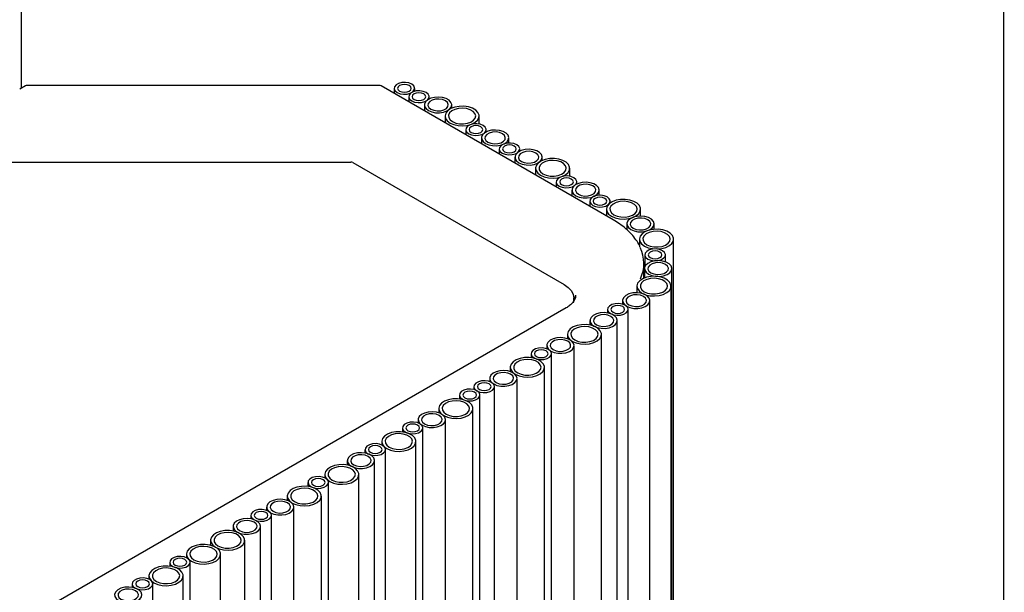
# Model space of a CAD drawing. Header units: millimetres. Extents: x -5210 to 2047, y -29 to 2841.
# Tile 12 of 28: x -1398 to -1110, y 1312 to 1480. Entities that reach past the tile are written whole.
import ezdxf

# ---------------------------------------------------------------- set-up
doc = ezdxf.new("R2010")
doc.units = ezdxf.units.MM
doc.header["$LTSCALE"] = 10
doc.layers.add('SCHIZZI', color=9, linetype='Continuous')

msp = doc.modelspace()

# ---------------------------------------------------------------- linework, layer by layer
for p, q in [((-1397.33, 1460.02), (-1397.33, 1526.43)), ((-1396.19, 1460.68), (-1397.87, 1459.71)), ((-1292.57, 1460.81), (-1395.69, 1460.81)), ((-1224.13, 1421.46), (-1292.07, 1460.68)), ((-1288.24, 1459.99), (-1288.24, 1458.47)), ((-1282.24, 1459.12), (-1282.24, 1459.99)), ((-1284, 1457.54), (-1284, 1456.02)), ((-1278, 1456.87), (-1278, 1457.54)), ((-1279.4, 1455.12), (-1279.4, 1453.36)), ((-1271.4, 1454.18), (-1271.4, 1455.12)), ((-1273.36, 1451.88), (-1273.36, 1449.88)), ((-1263.36, 1449.55), (-1263.36, 1451.88)), ((-1267.3, 1447.9), (-1267.3, 1446.38)), ((-1261.3, 1447.23), (-1261.3, 1447.9)), ((-1262.7, 1445.48), (-1262.7, 1443.72)), ((-1254.7, 1443.97), (-1254.7, 1445.48)), ((-1257.5, 1442.25), (-1257.5, 1440.72)), ((-1251.5, 1441.58), (-1251.5, 1442.25)), ((-1416.5, 1438.41), (-1300.94, 1438.41)), ((-1300.37, 1438.27), (-1238.49, 1402.55)), ((-1252.9, 1439.83), (-1252.9, 1438.06)), ((-1244.9, 1438.88), (-1244.9, 1439.83)), ((-1246.87, 1436.58), (-1246.87, 1434.58)), ((-1236.87, 1434.25), (-1236.87, 1436.58)), ((-1240.8, 1432.6), (-1240.8, 1431.08)), ((-1234.8, 1431.94), (-1234.8, 1432.6)), ((-1236.2, 1430.18), (-1236.2, 1428.42)), ((-1228.2, 1428.68), (-1228.2, 1430.18)), ((-1231, 1426.95), (-1231, 1425.43)), ((-1225, 1426.41), (-1225, 1426.95)), ((-1226.11, 1424.6), (-1226.11, 1422.6)), ((-1216.11, 1422.58), (-1216.11, 1424.6)), ((-1220.15, 1420.27), (-1220.15, 1418.6)), ((-1212.15, 1418.7), (-1212.15, 1420.27)), ((-1216.44, 1415.84), (-1216.44, 1413.96)), ((-1206.44, 729.95), (-1206.44, 1415.84)), ((-1214.86, 1411.23), (-1214.86, 1407.78)), ((-1208.86, 1409.18), (-1208.86, 1411.23)), ((-1215.13, 1404.41), (-1215.13, 1408.75)), ((-1214.98, 1407.22), (-1214.98, 1404.47)), ((-1206.98, 721.32), (-1206.98, 1407.22)), ((-1217.2, 1402.07), (-1217.2, 1400.13)), ((-1207.2, 716.18), (-1207.2, 1402.07)), ((-1235.62, 1397.73), (-1235.62, 1398.55)), ((-1235.14, 1399.46), (-1235.13, 1399.35)), ((-1237.86, 1395.72), (-1584.34, 1195.7)), ((-1225.78, 1395.24), (-1225.78, 1394.2)), ((-1221.39, 1397.83), (-1221.39, 1396.78)), ((-1219.78, 709.35), (-1219.78, 1395.24)), ((-1213.39, 711.93), (-1213.39, 1397.83)), ((-1230.93, 1391.99), (-1230.93, 1390.66)), ((-1222.93, 706.1), (-1222.93, 1391.99)), ((-1237.55, 1387.93), (-1237.55, 1386.68)), ((-1227.55, 702.04), (-1227.55, 1387.93)), ((-1243.58, 1384.69), (-1243.58, 1383.73)), ((-1235.58, 698.8), (-1235.58, 1384.69)), ((-1248.19, 1382.27), (-1248.19, 1381.11)), ((-1242.19, 696.38), (-1242.19, 1382.27)), ((-1254.25, 1378.29), (-1254.25, 1377.04)), ((-1244.25, 692.4), (-1244.25, 1378.29)), ((-1260.28, 1375.05), (-1260.28, 1374.09)), ((-1252.28, 689.15), (-1252.28, 1375.05)), ((-1264.89, 1372.63), (-1264.89, 1371.76)), ((-1258.89, 686.74), (-1258.89, 1372.63)), ((-1269.13, 1370.18), (-1269.13, 1369.02)), ((-1263.13, 684.29), (-1263.13, 1370.18)), ((-1275.19, 1366.2), (-1275.19, 1364.95)), ((-1265.19, 680.31), (-1265.19, 1366.2)), ((-1285.83, 1360.54), (-1285.83, 1359.38)), ((-1281.23, 1362.96), (-1281.23, 1362)), ((-1279.83, 674.64), (-1279.83, 1360.54)), ((-1273.23, 677.06), (-1273.23, 1362.96)), ((-1291.89, 1356.56), (-1291.89, 1355.56)), ((-1281.89, 670.67), (-1281.89, 1356.56)), ((-1296.79, 1354.22), (-1296.79, 1353.18)), ((-1290.79, 668.32), (-1290.79, 1354.22)), ((-1301.98, 1350.98), (-1301.98, 1349.65)), ((-1293.98, 665.08), (-1293.98, 1350.98)), ((-1308.59, 1346.92), (-1308.59, 1345.92)), ((-1298.59, 661.03), (-1298.59, 1346.92)), ((-1313.49, 1344.57), (-1313.49, 1343.42)), ((-1307.49, 658.68), (-1307.49, 1344.57)), ((-1319.55, 1340.6), (-1319.55, 1339.34)), ((-1309.55, 654.7), (-1309.55, 1340.6)), ((-1330.19, 1334.93), (-1330.19, 1333.9)), ((-1325.58, 1337.35), (-1325.58, 1336.4)), ((-1324.19, 649.04), (-1324.19, 1334.93)), ((-1317.58, 651.46), (-1317.58, 1337.35)), ((-1335.38, 1331.7), (-1335.38, 1330.37)), ((-1327.38, 645.8), (-1327.38, 1331.7)), ((-1342, 1327.64), (-1342, 1326.18)), ((-1332, 641.74), (-1332, 1327.64)), ((-1349.07, 1323.56), (-1349.07, 1322.55)), ((-1339.07, 637.66), (-1339.07, 1323.56)), ((-1353.96, 1321.21), (-1353.96, 1320.05)), ((-1347.96, 635.32), (-1347.96, 1321.21)), ((-1360.02, 1317.23), (-1360.02, 1316.23)), ((-1350.02, 631.34), (-1350.02, 1317.23)), ((-1364.91, 1314.89), (-1364.91, 1313.85)), ((-1358.91, 628.99), (-1358.91, 1314.89))]:
    msp.add_line(p, q)
at = {"flags": 128}
for points in [[(-1287.37, 1458.77), (-1286.51, 1458.42), (-1285.51, 1458.27), (-1284.47, 1458.32), (-1283.52, 1458.57), (-1282.79, 1459), (-1282.35, 1459.54), (-1282.26, 1460.14), (-1282.53, 1460.72), (-1283.12, 1461.22), (-1283.98, 1461.56), (-1284.98, 1461.72), (-1286.02, 1461.66), (-1286.97, 1461.41), (-1287.7, 1460.99), (-1288.14, 1460.44), (-1288.23, 1459.84), (-1287.96, 1459.26), (-1287.37, 1458.77)], [(-1286.66, 1459.18), (-1286.01, 1458.93), (-1285.24, 1458.84), (-1284.48, 1458.93), (-1283.83, 1459.18), (-1283.4, 1459.55), (-1283.24, 1459.99), (-1283.4, 1460.43), (-1283.83, 1460.81), (-1284.48, 1461.06), (-1285.24, 1461.15), (-1286.01, 1461.06), (-1286.66, 1460.81), (-1287.09, 1460.43), (-1287.24, 1459.99), (-1287.09, 1459.55), (-1286.66, 1459.18)], [(-1283.12, 1456.32), (-1282.27, 1455.97), (-1281.26, 1455.82), (-1280.23, 1455.87), (-1279.28, 1456.12), (-1278.54, 1456.55), (-1278.1, 1457.09), (-1278.01, 1457.69), (-1278.28, 1458.27), (-1278.88, 1458.77), (-1279.73, 1459.11), (-1280.74, 1459.27), (-1281.78, 1459.22), (-1282.72, 1458.96), (-1283.46, 1458.54), (-1283.9, 1457.99), (-1283.99, 1457.39), (-1283.72, 1456.81), (-1283.12, 1456.32)], [(-1282.42, 1456.73), (-1281.77, 1456.48), (-1281, 1456.39), (-1280.24, 1456.48), (-1279.59, 1456.73), (-1279.15, 1457.1), (-1279, 1457.54), (-1279.15, 1457.98), (-1279.59, 1458.36), (-1280.24, 1458.61), (-1281, 1458.7), (-1281.77, 1458.61), (-1282.42, 1458.36), (-1282.85, 1457.98), (-1283, 1457.54), (-1282.85, 1457.1), (-1282.42, 1456.73)], [(-1278.22, 1453.49), (-1277.27, 1453.08), (-1276.14, 1452.85), (-1274.95, 1452.83), (-1273.8, 1453.01), (-1272.79, 1453.37), (-1272.01, 1453.89), (-1271.53, 1454.52), (-1271.4, 1455.21), (-1271.62, 1455.89), (-1272.18, 1456.49), (-1273.02, 1456.98), (-1274.08, 1457.3), (-1275.25, 1457.43), (-1276.43, 1457.35), (-1277.52, 1457.08), (-1278.43, 1456.63), (-1279.06, 1456.05), (-1279.37, 1455.38), (-1279.33, 1454.69), (-1278.93, 1454.04), (-1278.22, 1453.49)], [(-1277.52, 1453.9), (-1276.66, 1453.55), (-1275.66, 1453.4), (-1274.62, 1453.45), (-1273.68, 1453.7), (-1272.94, 1454.13), (-1272.5, 1454.67), (-1272.41, 1455.27), (-1272.68, 1455.85), (-1273.27, 1456.35), (-1274.13, 1456.69), (-1275.13, 1456.85), (-1276.17, 1456.8), (-1277.12, 1456.54), (-1277.85, 1456.12), (-1278.29, 1455.57), (-1278.38, 1454.97), (-1278.12, 1454.39), (-1277.52, 1453.9)], [(-1271.9, 1449.84), (-1270.82, 1449.36), (-1269.55, 1449.08), (-1268.19, 1448.99), (-1266.85, 1449.13), (-1265.62, 1449.47), (-1264.6, 1449.98), (-1263.85, 1450.64), (-1263.44, 1451.39), (-1263.39, 1452.17), (-1263.71, 1452.94), (-1264.38, 1453.62), (-1265.34, 1454.18), (-1266.53, 1454.56), (-1267.85, 1454.75), (-1269.21, 1454.72), (-1270.51, 1454.49), (-1271.65, 1454.06), (-1272.55, 1453.46), (-1273.13, 1452.75), (-1273.36, 1451.98), (-1273.22, 1451.2), (-1272.72, 1450.47), (-1271.9, 1449.84)], [(-1271.19, 1450.25), (-1270.23, 1449.84), (-1269.11, 1449.61), (-1267.92, 1449.59), (-1266.76, 1449.76), (-1265.76, 1450.13), (-1264.98, 1450.65), (-1264.5, 1451.28), (-1264.37, 1451.97), (-1264.59, 1452.64), (-1265.15, 1453.25), (-1265.99, 1453.74), (-1267.04, 1454.06), (-1268.21, 1454.19), (-1269.4, 1454.11), (-1270.49, 1453.83), (-1271.4, 1453.39), (-1272.03, 1452.8), (-1272.34, 1452.14), (-1272.29, 1451.45), (-1271.9, 1450.8), (-1271.19, 1450.25)], [(-1266.42, 1446.68), (-1265.57, 1446.33), (-1264.56, 1446.18), (-1263.53, 1446.23), (-1262.58, 1446.48), (-1261.84, 1446.91), (-1261.4, 1447.45), (-1261.31, 1448.05), (-1261.58, 1448.63), (-1262.18, 1449.13), (-1263.03, 1449.47), (-1264.04, 1449.63), (-1265.08, 1449.57), (-1266.02, 1449.32), (-1266.76, 1448.89), (-1267.2, 1448.35), (-1267.29, 1447.75), (-1267.02, 1447.17), (-1266.42, 1446.68)], [(-1265.72, 1447.08), (-1265.07, 1446.83), (-1264.3, 1446.75), (-1263.54, 1446.83), (-1262.89, 1447.08), (-1262.45, 1447.46), (-1262.3, 1447.9), (-1262.45, 1448.34), (-1262.89, 1448.72), (-1263.54, 1448.97), (-1264.3, 1449.06), (-1265.07, 1448.97), (-1265.72, 1448.72), (-1266.15, 1448.34), (-1266.3, 1447.9), (-1266.15, 1447.46), (-1265.72, 1447.08)], [(-1261.52, 1443.85), (-1260.56, 1443.44), (-1259.44, 1443.21), (-1258.25, 1443.19), (-1257.1, 1443.36), (-1256.09, 1443.73), (-1255.31, 1444.25), (-1254.83, 1444.88), (-1254.7, 1445.57), (-1254.92, 1446.24), (-1255.48, 1446.85), (-1256.32, 1447.34), (-1257.37, 1447.66), (-1258.55, 1447.79), (-1259.73, 1447.71), (-1260.82, 1447.44), (-1261.73, 1446.99), (-1262.36, 1446.4), (-1262.67, 1445.74), (-1262.63, 1445.05), (-1262.23, 1444.4), (-1261.52, 1443.85)], [(-1260.82, 1444.26), (-1259.96, 1443.91), (-1258.96, 1443.76), (-1257.92, 1443.81), (-1256.97, 1444.06), (-1256.24, 1444.49), (-1255.8, 1445.03), (-1255.71, 1445.63), (-1255.98, 1446.21), (-1256.57, 1446.71), (-1257.43, 1447.05), (-1258.43, 1447.21), (-1259.47, 1447.15), (-1260.42, 1446.9), (-1261.15, 1446.47), (-1261.59, 1445.93), (-1261.68, 1445.33), (-1261.41, 1444.75), (-1260.82, 1444.26)], [(-1256.62, 1441.02), (-1255.77, 1440.68), (-1254.76, 1440.52), (-1253.73, 1440.57), (-1252.78, 1440.83), (-1252.05, 1441.25), (-1251.61, 1441.8), (-1251.51, 1442.4), (-1251.78, 1442.98), (-1252.38, 1443.47), (-1253.24, 1443.81), (-1254.24, 1443.97), (-1255.28, 1443.92), (-1256.22, 1443.66), (-1256.96, 1443.24), (-1257.4, 1442.69), (-1257.49, 1442.09), (-1257.22, 1441.51), (-1256.62, 1441.02)], [(-1255.92, 1441.43), (-1255.27, 1441.18), (-1254.5, 1441.09), (-1253.74, 1441.18), (-1253.09, 1441.43), (-1252.66, 1441.8), (-1252.5, 1442.25), (-1252.66, 1442.69), (-1253.09, 1443.06), (-1253.74, 1443.31), (-1254.5, 1443.4), (-1255.27, 1443.31), (-1255.92, 1443.06), (-1256.35, 1442.69), (-1256.5, 1442.25), (-1256.35, 1441.8), (-1255.92, 1441.43)], [(-1251.73, 1438.19), (-1250.77, 1437.78), (-1249.64, 1437.56), (-1248.45, 1437.53), (-1247.3, 1437.71), (-1246.29, 1438.07), (-1245.51, 1438.6), (-1245.03, 1439.23), (-1244.9, 1439.91), (-1245.12, 1440.59), (-1245.68, 1441.2), (-1246.52, 1441.68), (-1247.58, 1442), (-1248.75, 1442.13), (-1249.93, 1442.06), (-1251.03, 1441.78), (-1251.93, 1441.33), (-1252.56, 1440.75), (-1252.87, 1440.08), (-1252.83, 1439.4), (-1252.43, 1438.75), (-1251.73, 1438.19)], [(-1251.02, 1438.6), (-1250.17, 1438.26), (-1249.16, 1438.1), (-1248.12, 1438.15), (-1247.18, 1438.41), (-1246.44, 1438.83), (-1246, 1439.38), (-1245.91, 1439.98), (-1246.18, 1440.56), (-1246.78, 1441.05), (-1247.63, 1441.39), (-1248.64, 1441.55), (-1249.67, 1441.5), (-1250.62, 1441.24), (-1251.35, 1440.82), (-1251.8, 1440.27), (-1251.89, 1439.67), (-1251.62, 1439.09), (-1251.02, 1438.6)], [(-1245.4, 1434.54), (-1244.32, 1434.07), (-1243.05, 1433.78), (-1241.7, 1433.7), (-1240.35, 1433.83), (-1239.12, 1434.17), (-1238.1, 1434.69), (-1237.35, 1435.34), (-1236.94, 1436.09), (-1236.89, 1436.88), (-1237.21, 1437.64), (-1237.88, 1438.33), (-1238.84, 1438.88), (-1240.03, 1439.27), (-1241.35, 1439.45), (-1242.72, 1439.43), (-1244.01, 1439.19), (-1245.15, 1438.76), (-1246.05, 1438.17), (-1246.63, 1437.46), (-1246.86, 1436.68), (-1246.72, 1435.9), (-1246.22, 1435.17), (-1245.4, 1434.54)], [(-1244.69, 1434.95), (-1243.73, 1434.54), (-1242.61, 1434.31), (-1241.42, 1434.29), (-1240.27, 1434.47), (-1239.26, 1434.83), (-1238.48, 1435.35), (-1238, 1435.98), (-1237.87, 1436.67), (-1238.09, 1437.34), (-1238.65, 1437.95), (-1239.49, 1438.44), (-1240.54, 1438.76), (-1241.72, 1438.89), (-1242.9, 1438.81), (-1243.99, 1438.54), (-1244.9, 1438.09), (-1245.53, 1437.51), (-1245.84, 1436.84), (-1245.8, 1436.15), (-1245.4, 1435.5), (-1244.69, 1434.95)], [(-1239.92, 1431.38), (-1239.07, 1431.03), (-1238.06, 1430.88), (-1237.03, 1430.93), (-1236.08, 1431.19), (-1235.35, 1431.61), (-1234.9, 1432.16), (-1234.81, 1432.75), (-1235.08, 1433.34), (-1235.68, 1433.83), (-1236.53, 1434.17), (-1237.54, 1434.33), (-1238.58, 1434.28), (-1239.52, 1434.02), (-1240.26, 1433.6), (-1240.7, 1433.05), (-1240.79, 1432.45), (-1240.52, 1431.87), (-1239.92, 1431.38)], [(-1239.22, 1431.79), (-1238.57, 1431.54), (-1237.8, 1431.45), (-1237.04, 1431.54), (-1236.39, 1431.79), (-1235.95, 1432.16), (-1235.8, 1432.6), (-1235.95, 1433.05), (-1236.39, 1433.42), (-1237.04, 1433.67), (-1237.8, 1433.76), (-1238.57, 1433.67), (-1239.22, 1433.42), (-1239.65, 1433.05), (-1239.8, 1432.6), (-1239.65, 1432.16), (-1239.22, 1431.79)], [(-1235.03, 1428.55), (-1234.07, 1428.14), (-1232.94, 1427.92), (-1231.75, 1427.89), (-1230.6, 1428.07), (-1229.59, 1428.43), (-1228.81, 1428.96), (-1228.33, 1429.59), (-1228.2, 1430.27), (-1228.42, 1430.95), (-1228.98, 1431.56), (-1229.82, 1432.04), (-1230.88, 1432.36), (-1232.05, 1432.49), (-1233.23, 1432.41), (-1234.32, 1432.14), (-1235.23, 1431.69), (-1235.86, 1431.11), (-1236.17, 1430.44), (-1236.13, 1429.75), (-1235.73, 1429.11), (-1235.03, 1428.55)], [(-1234.32, 1428.96), (-1233.46, 1428.61), (-1232.46, 1428.46), (-1231.42, 1428.51), (-1230.48, 1428.77), (-1229.74, 1429.19), (-1229.3, 1429.74), (-1229.21, 1430.34), (-1229.48, 1430.92), (-1230.08, 1431.41), (-1230.93, 1431.75), (-1231.94, 1431.91), (-1232.97, 1431.86), (-1233.92, 1431.6), (-1234.65, 1431.18), (-1235.09, 1430.63), (-1235.19, 1430.03), (-1234.92, 1429.45), (-1234.32, 1428.96)], [(-1230.13, 1425.72), (-1229.27, 1425.38), (-1228.27, 1425.22), (-1227.23, 1425.27), (-1226.28, 1425.53), (-1225.55, 1425.95), (-1225.11, 1426.5), (-1225.02, 1427.1), (-1225.29, 1427.68), (-1225.88, 1428.17), (-1226.74, 1428.52), (-1227.74, 1428.67), (-1228.78, 1428.62), (-1229.73, 1428.37), (-1230.46, 1427.94), (-1230.9, 1427.4), (-1230.99, 1426.8), (-1230.72, 1426.22), (-1230.13, 1425.72)], [(-1229.42, 1426.13), (-1228.77, 1425.88), (-1228, 1425.79), (-1227.24, 1425.88), (-1226.59, 1426.13), (-1226.16, 1426.51), (-1226, 1426.95), (-1226.16, 1427.39), (-1226.59, 1427.76), (-1227.24, 1428.01), (-1228, 1428.1), (-1228.77, 1428.01), (-1229.42, 1427.76), (-1229.85, 1427.39), (-1230, 1426.95), (-1229.85, 1426.51), (-1229.42, 1426.13)], [(-1224.65, 1422.56), (-1223.56, 1422.09), (-1222.3, 1421.8), (-1220.94, 1421.72), (-1219.6, 1421.85), (-1218.37, 1422.19), (-1217.34, 1422.71), (-1216.6, 1423.36), (-1216.19, 1424.11), (-1216.14, 1424.9), (-1216.46, 1425.66), (-1217.13, 1426.35), (-1218.09, 1426.9), (-1219.28, 1427.29), (-1220.6, 1427.47), (-1221.96, 1427.45), (-1223.26, 1427.21), (-1224.4, 1426.78), (-1225.29, 1426.19), (-1225.88, 1425.48), (-1226.11, 1424.7), (-1225.97, 1423.92), (-1225.47, 1423.19), (-1224.65, 1422.56)], [(-1223.94, 1422.97), (-1222.98, 1422.56), (-1221.86, 1422.33), (-1220.67, 1422.31), (-1219.51, 1422.49), (-1218.5, 1422.85), (-1217.73, 1423.37), (-1217.25, 1424), (-1217.12, 1424.69), (-1217.34, 1425.36), (-1217.89, 1425.97), (-1218.74, 1426.46), (-1219.79, 1426.78), (-1220.96, 1426.91), (-1222.15, 1426.83), (-1223.24, 1426.56), (-1224.15, 1426.11), (-1224.78, 1425.53), (-1225.09, 1424.86), (-1225.04, 1424.17), (-1224.65, 1423.52), (-1223.94, 1422.97)], [(-1218.98, 1418.63), (-1218.02, 1418.23), (-1216.9, 1418), (-1215.71, 1417.97), (-1214.55, 1418.15), (-1213.54, 1418.52), (-1212.77, 1419.04), (-1212.29, 1419.67), (-1212.16, 1420.35), (-1212.38, 1421.03), (-1212.93, 1421.64), (-1213.78, 1422.12), (-1214.83, 1422.45), (-1216, 1422.57), (-1217.19, 1422.5), (-1218.28, 1422.22), (-1219.19, 1421.77), (-1219.82, 1421.19), (-1220.13, 1420.53), (-1220.08, 1419.84), (-1219.69, 1419.19), (-1218.98, 1418.63)], [(-1218.27, 1419.04), (-1217.42, 1418.7), (-1216.41, 1418.54), (-1215.38, 1418.59), (-1214.43, 1418.85), (-1213.7, 1419.27), (-1213.26, 1419.82), (-1213.16, 1420.42), (-1213.43, 1421), (-1214.03, 1421.49), (-1214.89, 1421.84), (-1215.89, 1421.99), (-1216.93, 1421.94), (-1217.87, 1421.69), (-1218.61, 1421.26), (-1219.05, 1420.72), (-1219.14, 1420.12), (-1218.87, 1419.53), (-1218.27, 1419.04)], [(-1214.98, 1413.8), (-1213.89, 1413.32), (-1212.63, 1413.04), (-1211.27, 1412.96), (-1209.93, 1413.09), (-1208.7, 1413.43), (-1207.67, 1413.94), (-1206.93, 1414.6), (-1206.52, 1415.35), (-1206.47, 1416.13), (-1206.79, 1416.9), (-1207.46, 1417.58), (-1208.42, 1418.14), (-1209.61, 1418.52), (-1210.93, 1418.71), (-1212.29, 1418.68), (-1213.59, 1418.45), (-1214.73, 1418.02), (-1215.62, 1417.42), (-1216.21, 1416.71), (-1216.44, 1415.94), (-1216.3, 1415.16), (-1215.8, 1414.43), (-1214.98, 1413.8)], [(-1214.27, 1414.21), (-1213.31, 1413.8), (-1212.19, 1413.57), (-1210.99, 1413.55), (-1209.84, 1413.72), (-1208.83, 1414.09), (-1208.06, 1414.61), (-1207.58, 1415.24), (-1207.45, 1415.93), (-1207.67, 1416.6), (-1208.22, 1417.21), (-1209.07, 1417.7), (-1210.12, 1418.02), (-1211.29, 1418.15), (-1212.48, 1418.07), (-1213.57, 1417.79), (-1214.47, 1417.35), (-1215.11, 1416.76), (-1215.42, 1416.1), (-1215.37, 1415.41), (-1214.98, 1414.76), (-1214.27, 1414.21)], [(-1213.98, 1410), (-1213.13, 1409.66), (-1212.12, 1409.5), (-1211.08, 1409.55), (-1210.14, 1409.81), (-1209.4, 1410.23), (-1208.96, 1410.78), (-1208.87, 1411.38), (-1209.14, 1411.96), (-1209.74, 1412.45), (-1210.59, 1412.8), (-1211.6, 1412.95), (-1212.64, 1412.9), (-1213.58, 1412.65), (-1214.32, 1412.22), (-1214.76, 1411.68), (-1214.85, 1411.08), (-1214.58, 1410.5), (-1213.98, 1410)], [(-1213.27, 1410.41), (-1212.62, 1410.16), (-1211.86, 1410.07), (-1211.09, 1410.16), (-1210.44, 1410.41), (-1210.01, 1410.79), (-1209.86, 1411.23), (-1210.01, 1411.67), (-1210.44, 1412.04), (-1211.09, 1412.29), (-1211.86, 1412.38), (-1212.62, 1412.29), (-1213.27, 1412.04), (-1213.71, 1411.67), (-1213.86, 1411.23), (-1213.71, 1410.79), (-1213.27, 1410.41)], [(-1213.8, 1405.59), (-1212.85, 1405.18), (-1211.72, 1404.95), (-1210.53, 1404.92), (-1209.38, 1405.1), (-1208.37, 1405.47), (-1207.59, 1405.99), (-1207.11, 1406.62), (-1206.98, 1407.31), (-1207.2, 1407.98), (-1207.76, 1408.59), (-1208.6, 1409.08), (-1209.66, 1409.4), (-1210.83, 1409.53), (-1212.01, 1409.45), (-1213.1, 1409.17), (-1214.01, 1408.73), (-1214.64, 1408.14), (-1214.95, 1407.48), (-1214.91, 1406.79), (-1214.51, 1406.14), (-1213.8, 1405.59)], [(-1213.1, 1405.99), (-1212.24, 1405.65), (-1211.24, 1405.49), (-1210.2, 1405.55), (-1209.26, 1405.8), (-1208.52, 1406.23), (-1208.08, 1406.77), (-1207.99, 1407.37), (-1208.26, 1407.95), (-1208.86, 1408.44), (-1209.71, 1408.79), (-1210.71, 1408.94), (-1211.75, 1408.89), (-1212.7, 1408.64), (-1213.43, 1408.21), (-1213.87, 1407.67), (-1213.96, 1407.07), (-1213.7, 1406.49), (-1213.1, 1405.99)], [(-1215.74, 1400.03), (-1214.65, 1399.56), (-1213.39, 1399.27), (-1212.03, 1399.19), (-1210.69, 1399.32), (-1209.46, 1399.66), (-1208.43, 1400.17), (-1207.69, 1400.83), (-1207.28, 1401.58), (-1207.23, 1402.37), (-1207.55, 1403.13), (-1208.22, 1403.82), (-1209.18, 1404.37), (-1210.37, 1404.76), (-1211.69, 1404.94), (-1213.05, 1404.92), (-1214.35, 1404.68), (-1215.49, 1404.25), (-1216.38, 1403.65), (-1216.97, 1402.94), (-1217.2, 1402.17), (-1217.06, 1401.39), (-1216.56, 1400.66), (-1215.74, 1400.03)], [(-1215.03, 1400.44), (-1214.07, 1400.03), (-1212.95, 1399.8), (-1211.75, 1399.78), (-1210.6, 1399.96), (-1209.59, 1400.32), (-1208.82, 1400.84), (-1208.34, 1401.47), (-1208.21, 1402.16), (-1208.43, 1402.83), (-1208.98, 1403.44), (-1209.83, 1403.93), (-1210.88, 1404.25), (-1212.05, 1404.38), (-1213.24, 1404.3), (-1214.33, 1404.03), (-1215.23, 1403.58), (-1215.87, 1403), (-1216.18, 1402.33), (-1216.13, 1401.64), (-1215.74, 1400.99), (-1215.03, 1400.44)], [(-1238.49, 1402.55), (-1237.27, 1401.69), (-1236.36, 1400.71), (-1235.81, 1399.65), (-1235.62, 1398.55), (-1235.81, 1397.44), (-1235.89, 1397.21)], [(-1235.25, 1398.19), (-1235.33, 1398.45), (-1235.69, 1399.21)], [(-1220.22, 1396.19), (-1219.26, 1395.79), (-1218.14, 1395.56), (-1216.94, 1395.53), (-1215.79, 1395.71), (-1214.78, 1396.08), (-1214.01, 1396.6), (-1213.53, 1397.23), (-1213.39, 1397.91), (-1213.62, 1398.59), (-1214.17, 1399.2), (-1215.02, 1399.68), (-1216.07, 1400.01), (-1217.24, 1400.13), (-1218.43, 1400.06), (-1219.52, 1399.78), (-1220.42, 1399.33), (-1221.06, 1398.75), (-1221.37, 1398.09), (-1221.32, 1397.4), (-1220.93, 1396.75), (-1220.22, 1396.19)], [(-1219.51, 1396.6), (-1218.66, 1396.26), (-1217.65, 1396.1), (-1216.62, 1396.15), (-1215.67, 1396.41), (-1214.93, 1396.83), (-1214.49, 1397.38), (-1214.4, 1397.98), (-1214.67, 1398.56), (-1215.27, 1399.05), (-1216.12, 1399.4), (-1217.13, 1399.55), (-1218.17, 1399.5), (-1219.11, 1399.25), (-1219.85, 1398.82), (-1220.29, 1398.28), (-1220.38, 1397.68), (-1220.11, 1397.09), (-1219.51, 1396.6)], [(-1237.76, 1395.76), (-1237.83, 1395.74), (-1237.86, 1395.72)], [(-1224.9, 1394.02), (-1224.04, 1393.67), (-1223.04, 1393.52), (-1222, 1393.57), (-1221.06, 1393.83), (-1220.32, 1394.25), (-1219.88, 1394.8), (-1219.79, 1395.4), (-1220.06, 1395.98), (-1220.66, 1396.47), (-1221.51, 1396.81), (-1222.52, 1396.97), (-1223.55, 1396.92), (-1224.5, 1396.66), (-1225.23, 1396.24), (-1225.67, 1395.69), (-1225.77, 1395.09), (-1225.5, 1394.51), (-1224.9, 1394.02)], [(-1224.19, 1394.43), (-1223.54, 1394.18), (-1222.78, 1394.09), (-1222.01, 1394.18), (-1221.36, 1394.43), (-1220.93, 1394.8), (-1220.78, 1395.24), (-1220.93, 1395.69), (-1221.36, 1396.06), (-1222.01, 1396.31), (-1222.78, 1396.4), (-1223.54, 1396.31), (-1224.19, 1396.06), (-1224.62, 1395.69), (-1224.78, 1395.24), (-1224.62, 1394.8), (-1224.19, 1394.43)], [(-1229.76, 1390.36), (-1228.8, 1389.95), (-1227.68, 1389.72), (-1226.48, 1389.7), (-1225.33, 1389.88), (-1224.32, 1390.24), (-1223.54, 1390.76), (-1223.07, 1391.39), (-1222.93, 1392.08), (-1223.16, 1392.76), (-1223.71, 1393.36), (-1224.56, 1393.85), (-1225.61, 1394.17), (-1226.78, 1394.3), (-1227.97, 1394.22), (-1229.06, 1393.95), (-1229.96, 1393.5), (-1230.6, 1392.92), (-1230.91, 1392.25), (-1230.86, 1391.56), (-1230.47, 1390.91), (-1229.76, 1390.36)], [(-1229.05, 1390.77), (-1228.2, 1390.42), (-1227.19, 1390.27), (-1226.16, 1390.32), (-1225.21, 1390.57), (-1224.47, 1391), (-1224.03, 1391.54), (-1223.94, 1392.14), (-1224.21, 1392.72), (-1224.81, 1393.22), (-1225.66, 1393.56), (-1226.67, 1393.72), (-1227.71, 1393.67), (-1228.65, 1393.41), (-1229.39, 1392.99), (-1229.83, 1392.44), (-1229.92, 1391.84), (-1229.65, 1391.26), (-1229.05, 1390.77)], [(-1236.08, 1385.89), (-1235, 1385.42), (-1233.73, 1385.13), (-1232.38, 1385.05), (-1231.04, 1385.18), (-1229.81, 1385.52), (-1228.78, 1386.04), (-1228.03, 1386.69), (-1227.62, 1387.44), (-1227.58, 1388.23), (-1227.9, 1388.99), (-1228.57, 1389.68), (-1229.53, 1390.23), (-1230.71, 1390.62), (-1232.04, 1390.8), (-1233.4, 1390.78), (-1234.7, 1390.54), (-1235.84, 1390.11), (-1236.73, 1389.52), (-1237.31, 1388.81), (-1237.55, 1388.03), (-1237.41, 1387.25), (-1236.91, 1386.52), (-1236.08, 1385.89)], [(-1235.38, 1386.3), (-1234.42, 1385.89), (-1233.29, 1385.66), (-1232.1, 1385.64), (-1230.95, 1385.82), (-1229.94, 1386.18), (-1229.16, 1386.7), (-1228.69, 1387.34), (-1228.55, 1388.02), (-1228.77, 1388.7), (-1229.33, 1389.3), (-1230.17, 1389.79), (-1231.23, 1390.11), (-1232.4, 1390.24), (-1233.58, 1390.16), (-1234.68, 1389.89), (-1235.58, 1389.44), (-1236.22, 1388.86), (-1236.52, 1388.19), (-1236.48, 1387.5), (-1236.09, 1386.85), (-1235.38, 1386.3)], [(-1242.41, 1383.06), (-1241.45, 1382.65), (-1240.32, 1382.42), (-1239.13, 1382.4), (-1237.98, 1382.57), (-1236.97, 1382.94), (-1236.19, 1383.46), (-1235.72, 1384.09), (-1235.58, 1384.78), (-1235.81, 1385.45), (-1236.36, 1386.06), (-1237.21, 1386.55), (-1238.26, 1386.87), (-1239.43, 1387), (-1240.62, 1386.92), (-1241.71, 1386.65), (-1242.61, 1386.2), (-1243.25, 1385.61), (-1243.56, 1384.95), (-1243.51, 1384.26), (-1243.12, 1383.61), (-1242.41, 1383.06)], [(-1241.7, 1383.47), (-1240.85, 1383.12), (-1239.84, 1382.97), (-1238.8, 1383.02), (-1237.86, 1383.27), (-1237.12, 1383.7), (-1236.68, 1384.24), (-1236.59, 1384.84), (-1236.86, 1385.42), (-1237.46, 1385.92), (-1238.31, 1386.26), (-1239.32, 1386.42), (-1240.36, 1386.36), (-1241.3, 1386.11), (-1242.04, 1385.68), (-1242.48, 1385.14), (-1242.57, 1384.54), (-1242.3, 1383.96), (-1241.7, 1383.47)], [(-1247.31, 1381.05), (-1246.45, 1380.7), (-1245.45, 1380.55), (-1244.41, 1380.6), (-1243.47, 1380.85), (-1242.73, 1381.28), (-1242.29, 1381.82), (-1242.2, 1382.42), (-1242.47, 1383), (-1243.07, 1383.5), (-1243.92, 1383.84), (-1244.93, 1384), (-1245.96, 1383.94), (-1246.91, 1383.69), (-1247.64, 1383.26), (-1248.08, 1382.72), (-1248.18, 1382.12), (-1247.91, 1381.54), (-1247.31, 1381.05)], [(-1252.79, 1376.25), (-1251.7, 1375.78), (-1250.43, 1375.49), (-1249.08, 1375.41), (-1247.74, 1375.54), (-1246.51, 1375.88), (-1245.48, 1376.4), (-1244.73, 1377.05), (-1244.32, 1377.8), (-1244.28, 1378.59), (-1244.6, 1379.35), (-1245.27, 1380.04), (-1246.23, 1380.59), (-1247.42, 1380.98), (-1248.74, 1381.16), (-1250.1, 1381.14), (-1251.4, 1380.9), (-1252.54, 1380.47), (-1253.43, 1379.88), (-1254.02, 1379.17), (-1254.25, 1378.39), (-1254.11, 1377.61), (-1253.61, 1376.88), (-1252.79, 1376.25)], [(-1246.6, 1381.45), (-1245.95, 1381.2), (-1245.19, 1381.12), (-1244.42, 1381.2), (-1243.77, 1381.45), (-1243.34, 1381.83), (-1243.19, 1382.27), (-1243.34, 1382.71), (-1243.77, 1383.09), (-1244.42, 1383.34), (-1245.19, 1383.43), (-1245.95, 1383.34), (-1246.6, 1383.09), (-1247.03, 1382.71), (-1247.19, 1382.27), (-1247.03, 1381.83), (-1246.6, 1381.45)], [(-1252.08, 1376.66), (-1251.12, 1376.25), (-1249.99, 1376.02), (-1248.8, 1376), (-1247.65, 1376.18), (-1246.64, 1376.54), (-1245.86, 1377.06), (-1245.39, 1377.69), (-1245.25, 1378.38), (-1245.47, 1379.05), (-1246.03, 1379.66), (-1246.87, 1380.15), (-1247.93, 1380.47), (-1249.1, 1380.6), (-1250.29, 1380.52), (-1251.38, 1380.25), (-1252.28, 1379.8), (-1252.92, 1379.22), (-1253.22, 1378.55), (-1253.18, 1377.86), (-1252.79, 1377.21), (-1252.08, 1376.66)], [(-1259.11, 1373.42), (-1258.15, 1373.01), (-1257.03, 1372.78), (-1255.83, 1372.75), (-1254.68, 1372.93), (-1253.67, 1373.3), (-1252.89, 1373.82), (-1252.42, 1374.45), (-1252.28, 1375.14), (-1252.51, 1375.81), (-1253.06, 1376.42), (-1253.91, 1376.91), (-1254.96, 1377.23), (-1256.13, 1377.36), (-1257.32, 1377.28), (-1258.41, 1377), (-1259.31, 1376.56), (-1259.95, 1375.97), (-1260.26, 1375.31), (-1260.21, 1374.62), (-1259.82, 1373.97), (-1259.11, 1373.42)], [(-1258.4, 1373.82), (-1257.55, 1373.48), (-1256.54, 1373.32), (-1255.51, 1373.38), (-1254.56, 1373.63), (-1253.82, 1374.06), (-1253.38, 1374.6), (-1253.29, 1375.2), (-1253.56, 1375.78), (-1254.16, 1376.27), (-1255.01, 1376.62), (-1256.02, 1376.77), (-1257.06, 1376.72), (-1258, 1376.47), (-1258.74, 1376.04), (-1259.18, 1375.5), (-1259.27, 1374.9), (-1259, 1374.32), (-1258.4, 1373.82)], [(-1264.01, 1371.4), (-1263.16, 1371.06), (-1262.15, 1370.9), (-1261.11, 1370.96), (-1260.17, 1371.21), (-1259.43, 1371.64), (-1258.99, 1372.18), (-1258.9, 1372.78), (-1259.17, 1373.36), (-1259.77, 1373.85), (-1260.62, 1374.2), (-1261.63, 1374.35), (-1262.66, 1374.3), (-1263.61, 1374.05), (-1264.35, 1373.62), (-1264.79, 1373.08), (-1264.88, 1372.48), (-1264.61, 1371.9), (-1264.01, 1371.4)], [(-1263.3, 1371.81), (-1262.65, 1371.56), (-1261.89, 1371.47), (-1261.12, 1371.56), (-1260.47, 1371.81), (-1260.04, 1372.19), (-1259.89, 1372.63), (-1260.04, 1373.07), (-1260.47, 1373.45), (-1261.12, 1373.7), (-1261.89, 1373.78), (-1262.65, 1373.7), (-1263.3, 1373.45), (-1263.74, 1373.07), (-1263.89, 1372.63), (-1263.74, 1372.19), (-1263.3, 1371.81)], [(-1268.25, 1368.96), (-1267.4, 1368.61), (-1266.39, 1368.45), (-1265.35, 1368.51), (-1264.41, 1368.76), (-1263.67, 1369.19), (-1263.23, 1369.73), (-1263.14, 1370.33), (-1263.41, 1370.91), (-1264.01, 1371.4), (-1264.86, 1371.75), (-1265.87, 1371.91), (-1266.91, 1371.85), (-1267.85, 1371.6), (-1268.59, 1371.17), (-1269.03, 1370.63), (-1269.12, 1370.03), (-1268.85, 1369.45), (-1268.25, 1368.96)], [(-1267.54, 1369.36), (-1266.9, 1369.11), (-1266.13, 1369.03), (-1265.36, 1369.11), (-1264.72, 1369.36), (-1264.28, 1369.74), (-1264.13, 1370.18), (-1264.28, 1370.62), (-1264.72, 1371), (-1265.36, 1371.25), (-1266.13, 1371.33), (-1266.9, 1371.25), (-1267.54, 1371), (-1267.98, 1370.62), (-1268.13, 1370.18), (-1267.98, 1369.74), (-1267.54, 1369.36)], [(-1273.73, 1364.16), (-1272.64, 1363.69), (-1271.38, 1363.4), (-1270.02, 1363.32), (-1268.68, 1363.45), (-1267.45, 1363.79), (-1266.42, 1364.3), (-1265.68, 1364.96), (-1265.27, 1365.71), (-1265.22, 1366.5), (-1265.54, 1367.26), (-1266.21, 1367.95), (-1267.17, 1368.5), (-1268.36, 1368.89), (-1269.68, 1369.07), (-1271.04, 1369.05), (-1272.34, 1368.81), (-1273.48, 1368.38), (-1274.37, 1367.78), (-1274.96, 1367.07), (-1275.19, 1366.3), (-1275.05, 1365.52), (-1274.55, 1364.79), (-1273.73, 1364.16)], [(-1273.02, 1364.57), (-1272.06, 1364.16), (-1270.94, 1363.93), (-1269.75, 1363.91), (-1268.59, 1364.09), (-1267.58, 1364.45), (-1266.81, 1364.97), (-1266.33, 1365.6), (-1266.2, 1366.29), (-1266.42, 1366.96), (-1266.97, 1367.57), (-1267.82, 1368.06), (-1268.87, 1368.38), (-1270.04, 1368.51), (-1271.23, 1368.43), (-1272.32, 1368.16), (-1273.23, 1367.71), (-1273.86, 1367.13), (-1274.17, 1366.46), (-1274.12, 1365.77), (-1273.73, 1365.12), (-1273.02, 1364.57)], [(-1280.05, 1361.33), (-1279.09, 1360.92), (-1277.97, 1360.69), (-1276.78, 1360.66), (-1275.63, 1360.84), (-1274.62, 1361.21), (-1273.84, 1361.73), (-1273.36, 1362.36), (-1273.23, 1363.05), (-1273.45, 1363.72), (-1274.01, 1364.33), (-1274.85, 1364.82), (-1275.9, 1365.14), (-1277.08, 1365.27), (-1278.26, 1365.19), (-1279.35, 1364.91), (-1280.26, 1364.47), (-1280.89, 1363.88), (-1281.2, 1363.22), (-1281.16, 1362.53), (-1280.76, 1361.88), (-1280.05, 1361.33)], [(-1279.35, 1361.73), (-1278.49, 1361.39), (-1277.49, 1361.23), (-1276.45, 1361.29), (-1275.5, 1361.54), (-1274.77, 1361.97), (-1274.33, 1362.51), (-1274.24, 1363.11), (-1274.51, 1363.69), (-1275.1, 1364.18), (-1275.96, 1364.53), (-1276.96, 1364.68), (-1278, 1364.63), (-1278.95, 1364.38), (-1279.68, 1363.95), (-1280.12, 1363.41), (-1280.21, 1362.81), (-1279.94, 1362.23), (-1279.35, 1361.73)], [(-1284.95, 1359.31), (-1284.1, 1358.97), (-1283.09, 1358.81), (-1282.05, 1358.87), (-1281.11, 1359.12), (-1280.37, 1359.55), (-1279.93, 1360.09), (-1279.84, 1360.69), (-1280.11, 1361.27), (-1280.71, 1361.76), (-1281.56, 1362.11), (-1282.57, 1362.26), (-1283.61, 1362.21), (-1284.55, 1361.96), (-1285.29, 1361.53), (-1285.73, 1360.99), (-1285.82, 1360.39), (-1285.55, 1359.81), (-1284.95, 1359.31)], [(-1284.25, 1359.72), (-1283.6, 1359.47), (-1282.83, 1359.38), (-1282.07, 1359.47), (-1281.42, 1359.72), (-1280.98, 1360.1), (-1280.83, 1360.54), (-1280.98, 1360.98), (-1281.42, 1361.36), (-1282.07, 1361.61), (-1282.83, 1361.69), (-1283.6, 1361.61), (-1284.25, 1361.36), (-1284.68, 1360.98), (-1284.83, 1360.54), (-1284.68, 1360.1), (-1284.25, 1359.72)], [(-1290.43, 1354.52), (-1289.34, 1354.04), (-1288.08, 1353.76), (-1286.72, 1353.68), (-1285.38, 1353.81), (-1284.15, 1354.15), (-1283.13, 1354.66), (-1282.38, 1355.32), (-1281.97, 1356.07), (-1281.92, 1356.86), (-1282.24, 1357.62), (-1282.91, 1358.3), (-1283.87, 1358.86), (-1285.06, 1359.25), (-1286.38, 1359.43), (-1287.74, 1359.41), (-1289.04, 1359.17), (-1290.18, 1358.74), (-1291.08, 1358.14), (-1291.66, 1357.43), (-1291.89, 1356.66), (-1291.75, 1355.88), (-1291.25, 1355.15), (-1290.43, 1354.52)], [(-1289.72, 1354.93), (-1288.76, 1354.52), (-1287.64, 1354.29), (-1286.45, 1354.27), (-1285.29, 1354.44), (-1284.28, 1354.81), (-1283.51, 1355.33), (-1283.03, 1355.96), (-1282.9, 1356.65), (-1283.12, 1357.32), (-1283.68, 1357.93), (-1284.52, 1358.42), (-1285.57, 1358.74), (-1286.74, 1358.87), (-1287.93, 1358.79), (-1289.02, 1358.52), (-1289.93, 1358.07), (-1290.56, 1357.48), (-1290.87, 1356.82), (-1290.82, 1356.13), (-1290.43, 1355.48), (-1289.72, 1354.93)], [(-1295.91, 1352.99), (-1295.05, 1352.65), (-1294.05, 1352.49), (-1293.01, 1352.54), (-1292.06, 1352.8), (-1291.33, 1353.22), (-1290.89, 1353.77), (-1290.8, 1354.37), (-1291.07, 1354.95), (-1291.66, 1355.44), (-1292.52, 1355.78), (-1293.52, 1355.94), (-1294.56, 1355.89), (-1295.51, 1355.63), (-1296.24, 1355.21), (-1296.68, 1354.66), (-1296.77, 1354.06), (-1296.5, 1353.48), (-1295.91, 1352.99)], [(-1295.2, 1353.4), (-1294.55, 1353.15), (-1293.79, 1353.06), (-1293.02, 1353.15), (-1292.37, 1353.4), (-1291.94, 1353.77), (-1291.79, 1354.22), (-1291.94, 1354.66), (-1292.37, 1355.03), (-1293.02, 1355.28), (-1293.79, 1355.37), (-1294.55, 1355.28), (-1295.2, 1355.03), (-1295.63, 1354.66), (-1295.79, 1354.22), (-1295.63, 1353.77), (-1295.2, 1353.4)], [(-1300.81, 1349.35), (-1299.85, 1348.94), (-1298.72, 1348.71), (-1297.53, 1348.68), (-1296.38, 1348.86), (-1295.37, 1349.23), (-1294.59, 1349.75), (-1294.11, 1350.38), (-1293.98, 1351.07), (-1294.2, 1351.74), (-1294.76, 1352.35), (-1295.6, 1352.84), (-1296.66, 1353.16), (-1297.83, 1353.29), (-1299.01, 1353.21), (-1300.11, 1352.93), (-1301.01, 1352.48), (-1301.64, 1351.9), (-1301.95, 1351.24), (-1301.91, 1350.55), (-1301.51, 1349.9), (-1300.81, 1349.35)], [(-1300.1, 1349.75), (-1299.25, 1349.41), (-1298.24, 1349.25), (-1297.2, 1349.31), (-1296.26, 1349.56), (-1295.52, 1349.99), (-1295.08, 1350.53), (-1294.99, 1351.13), (-1295.26, 1351.71), (-1295.86, 1352.2), (-1296.71, 1352.55), (-1297.72, 1352.7), (-1298.75, 1352.65), (-1299.7, 1352.4), (-1300.43, 1351.97), (-1300.88, 1351.43), (-1300.97, 1350.83), (-1300.7, 1350.25), (-1300.1, 1349.75)], [(-1307.13, 1344.88), (-1306.05, 1344.4), (-1304.78, 1344.12), (-1303.42, 1344.03), (-1302.08, 1344.17), (-1300.85, 1344.51), (-1299.83, 1345.02), (-1299.08, 1345.68), (-1298.67, 1346.43), (-1298.62, 1347.21), (-1298.94, 1347.98), (-1299.61, 1348.66), (-1300.57, 1349.22), (-1301.76, 1349.6), (-1303.08, 1349.79), (-1304.44, 1349.76), (-1305.74, 1349.53), (-1306.88, 1349.1), (-1307.78, 1348.5), (-1308.36, 1347.79), (-1308.59, 1347.02), (-1308.45, 1346.24), (-1307.95, 1345.5), (-1307.13, 1344.88)], [(-1306.42, 1345.29), (-1305.46, 1344.88), (-1304.34, 1344.65), (-1303.15, 1344.62), (-1302, 1344.8), (-1300.99, 1345.17), (-1300.21, 1345.69), (-1299.73, 1346.32), (-1299.6, 1347.01), (-1299.82, 1347.68), (-1300.38, 1348.29), (-1301.22, 1348.78), (-1302.27, 1349.1), (-1303.45, 1349.23), (-1304.63, 1349.15), (-1305.72, 1348.87), (-1306.63, 1348.43), (-1307.26, 1347.84), (-1307.57, 1347.18), (-1307.53, 1346.49), (-1307.13, 1345.84), (-1306.42, 1345.29)], [(-1312.61, 1343.35), (-1311.75, 1343), (-1310.75, 1342.85), (-1309.71, 1342.9), (-1308.77, 1343.16), (-1308.03, 1343.58), (-1307.59, 1344.13), (-1307.5, 1344.72), (-1307.77, 1345.31), (-1308.36, 1345.8), (-1309.22, 1346.14), (-1310.22, 1346.3), (-1311.26, 1346.25), (-1312.21, 1345.99), (-1312.94, 1345.57), (-1313.38, 1345.02), (-1313.47, 1344.42), (-1313.21, 1343.84), (-1312.61, 1343.35)], [(-1318.08, 1338.55), (-1317, 1338.08), (-1315.73, 1337.79), (-1314.38, 1337.71), (-1313.04, 1337.84), (-1311.81, 1338.18), (-1310.78, 1338.7), (-1310.03, 1339.36), (-1309.62, 1340.11), (-1309.58, 1340.89), (-1309.9, 1341.65), (-1310.57, 1342.34), (-1311.53, 1342.9), (-1312.72, 1343.28), (-1314.04, 1343.47), (-1315.4, 1343.44), (-1316.7, 1343.2), (-1317.84, 1342.77), (-1318.73, 1342.18), (-1319.32, 1341.47), (-1319.55, 1340.69), (-1319.41, 1339.91), (-1318.91, 1339.18), (-1318.08, 1338.55)], [(-1311.9, 1343.76), (-1311.25, 1343.51), (-1310.49, 1343.42), (-1309.72, 1343.51), (-1309.07, 1343.76), (-1308.64, 1344.13), (-1308.49, 1344.57), (-1308.64, 1345.02), (-1309.07, 1345.39), (-1309.72, 1345.64), (-1310.49, 1345.73), (-1311.25, 1345.64), (-1311.9, 1345.39), (-1312.33, 1345.02), (-1312.49, 1344.57), (-1312.33, 1344.13), (-1311.9, 1343.76)], [(-1317.38, 1338.96), (-1316.42, 1338.55), (-1315.29, 1338.33), (-1314.1, 1338.3), (-1312.95, 1338.48), (-1311.94, 1338.85), (-1311.16, 1339.37), (-1310.69, 1340), (-1310.55, 1340.68), (-1310.77, 1341.36), (-1311.33, 1341.97), (-1312.17, 1342.45), (-1313.23, 1342.78), (-1314.4, 1342.9), (-1315.58, 1342.83), (-1316.68, 1342.55), (-1317.58, 1342.1), (-1318.22, 1341.52), (-1318.52, 1340.85), (-1318.48, 1340.17), (-1318.09, 1339.52), (-1317.38, 1338.96)], [(-1324.41, 1335.72), (-1323.45, 1335.31), (-1322.32, 1335.08), (-1321.13, 1335.06), (-1319.98, 1335.24), (-1318.97, 1335.6), (-1318.19, 1336.12), (-1317.72, 1336.76), (-1317.58, 1337.44), (-1317.81, 1338.12), (-1318.36, 1338.72), (-1319.21, 1339.21), (-1320.26, 1339.53), (-1321.43, 1339.66), (-1322.62, 1339.58), (-1323.71, 1339.31), (-1324.61, 1338.86), (-1325.25, 1338.28), (-1325.56, 1337.61), (-1325.51, 1336.92), (-1325.12, 1336.27), (-1324.41, 1335.72)], [(-1323.7, 1336.13), (-1322.85, 1335.78), (-1321.84, 1335.63), (-1320.8, 1335.68), (-1319.86, 1335.93), (-1319.12, 1336.36), (-1318.68, 1336.9), (-1318.59, 1337.5), (-1318.86, 1338.08), (-1319.46, 1338.58), (-1320.31, 1338.92), (-1321.32, 1339.08), (-1322.36, 1339.03), (-1323.3, 1338.77), (-1324.04, 1338.35), (-1324.48, 1337.8), (-1324.57, 1337.2), (-1324.3, 1336.62), (-1323.7, 1336.13)], [(-1329.31, 1333.71), (-1328.45, 1333.36), (-1327.45, 1333.21), (-1326.41, 1333.26), (-1325.47, 1333.51), (-1324.73, 1333.94), (-1324.29, 1334.48), (-1324.2, 1335.08), (-1324.47, 1335.66), (-1325.07, 1336.16), (-1325.92, 1336.5), (-1326.93, 1336.66), (-1327.96, 1336.61), (-1328.91, 1336.35), (-1329.64, 1335.93), (-1330.08, 1335.38), (-1330.18, 1334.78), (-1329.91, 1334.2), (-1329.31, 1333.71)], [(-1328.6, 1334.12), (-1327.95, 1333.87), (-1327.19, 1333.78), (-1326.42, 1333.87), (-1325.77, 1334.12), (-1325.34, 1334.49), (-1325.19, 1334.93), (-1325.34, 1335.37), (-1325.77, 1335.75), (-1326.42, 1336), (-1327.19, 1336.09), (-1327.95, 1336), (-1328.6, 1335.75), (-1329.03, 1335.37), (-1329.19, 1334.93), (-1329.03, 1334.49), (-1328.6, 1334.12)], [(-1334.21, 1330.06), (-1333.25, 1329.65), (-1332.12, 1329.43), (-1330.93, 1329.4), (-1329.78, 1329.58), (-1328.77, 1329.95), (-1327.99, 1330.47), (-1327.52, 1331.1), (-1327.38, 1331.78), (-1327.6, 1332.46), (-1328.16, 1333.07), (-1329, 1333.55), (-1330.06, 1333.88), (-1331.23, 1334), (-1332.41, 1333.93), (-1333.51, 1333.65), (-1334.41, 1333.2), (-1335.05, 1332.62), (-1335.35, 1331.96), (-1335.31, 1331.27), (-1334.92, 1330.62), (-1334.21, 1330.06)], [(-1333.5, 1330.47), (-1332.65, 1330.13), (-1331.64, 1329.97), (-1330.6, 1330.02), (-1329.66, 1330.28), (-1328.92, 1330.7), (-1328.48, 1331.25), (-1328.39, 1331.85), (-1328.66, 1332.43), (-1329.26, 1332.92), (-1330.11, 1333.27), (-1331.12, 1333.42), (-1332.16, 1333.37), (-1333.1, 1333.12), (-1333.84, 1332.69), (-1334.28, 1332.14), (-1334.37, 1331.55), (-1334.1, 1330.96), (-1333.5, 1330.47)], [(-1340.53, 1325.6), (-1339.45, 1325.12), (-1338.18, 1324.83), (-1336.83, 1324.75), (-1335.48, 1324.89), (-1334.25, 1325.22), (-1333.23, 1325.74), (-1332.48, 1326.4), (-1332.07, 1327.15), (-1332.02, 1327.93), (-1332.34, 1328.7), (-1333.01, 1329.38), (-1333.98, 1329.94), (-1335.16, 1330.32), (-1336.49, 1330.51), (-1337.85, 1330.48), (-1339.14, 1330.24), (-1340.28, 1329.81), (-1341.18, 1329.22), (-1341.76, 1328.51), (-1341.99, 1327.74), (-1341.85, 1326.95), (-1341.35, 1326.22), (-1340.53, 1325.6)], [(-1339.82, 1326), (-1338.87, 1325.6), (-1337.74, 1325.37), (-1336.55, 1325.34), (-1335.4, 1325.52), (-1334.39, 1325.89), (-1333.61, 1326.41), (-1333.13, 1327.04), (-1333, 1327.72), (-1333.22, 1328.4), (-1333.78, 1329.01), (-1334.62, 1329.5), (-1335.68, 1329.82), (-1336.85, 1329.94), (-1338.03, 1329.87), (-1339.12, 1329.59), (-1340.03, 1329.14), (-1340.66, 1328.56), (-1340.97, 1327.9), (-1340.93, 1327.21), (-1340.53, 1326.56), (-1339.82, 1326)], [(-1347.6, 1321.51), (-1346.52, 1321.04), (-1345.25, 1320.75), (-1343.9, 1320.67), (-1342.55, 1320.8), (-1341.33, 1321.14), (-1340.3, 1321.66), (-1339.55, 1322.32), (-1339.14, 1323.06), (-1339.09, 1323.85), (-1339.42, 1324.61), (-1340.08, 1325.3), (-1341.05, 1325.86), (-1342.23, 1326.24), (-1343.56, 1326.43), (-1344.92, 1326.4), (-1346.21, 1326.16), (-1347.35, 1325.73), (-1348.25, 1325.14), (-1348.83, 1324.43), (-1349.06, 1323.65), (-1348.93, 1322.87), (-1348.43, 1322.14), (-1347.6, 1321.51)], [(-1346.9, 1321.92), (-1345.94, 1321.51), (-1344.81, 1321.29), (-1343.62, 1321.26), (-1342.47, 1321.44), (-1341.46, 1321.8), (-1340.68, 1322.33), (-1340.2, 1322.96), (-1340.07, 1323.64), (-1340.29, 1324.32), (-1340.85, 1324.93), (-1341.69, 1325.41), (-1342.75, 1325.73), (-1343.92, 1325.86), (-1345.1, 1325.79), (-1346.2, 1325.51), (-1347.1, 1325.06), (-1347.73, 1324.48), (-1348.04, 1323.81), (-1348, 1323.13), (-1347.6, 1322.48), (-1346.9, 1321.92)], [(-1358.56, 1315.19), (-1357.47, 1314.72), (-1356.21, 1314.43), (-1354.85, 1314.35), (-1353.51, 1314.48), (-1352.28, 1314.82), (-1351.25, 1315.33), (-1350.51, 1315.99), (-1350.09, 1316.74), (-1350.05, 1317.53), (-1350.37, 1318.29), (-1351.04, 1318.98), (-1352, 1319.53), (-1353.19, 1319.92), (-1354.51, 1320.1), (-1355.87, 1320.08), (-1357.17, 1319.84), (-1358.31, 1319.41), (-1359.2, 1318.81), (-1359.79, 1318.1), (-1360.02, 1317.33), (-1359.88, 1316.55), (-1359.38, 1315.82), (-1358.56, 1315.19)], [(-1353.08, 1319.99), (-1352.23, 1319.64), (-1351.22, 1319.48), (-1350.18, 1319.54), (-1349.24, 1319.79), (-1348.5, 1320.22), (-1348.06, 1320.76), (-1347.97, 1321.36), (-1348.24, 1321.94), (-1348.84, 1322.43), (-1349.69, 1322.78), (-1350.7, 1322.93), (-1351.74, 1322.88), (-1352.68, 1322.63), (-1353.42, 1322.2), (-1353.86, 1321.66), (-1353.95, 1321.06), (-1353.68, 1320.48), (-1353.08, 1319.99)], [(-1352.37, 1320.39), (-1351.72, 1320.14), (-1350.96, 1320.06), (-1350.19, 1320.14), (-1349.54, 1320.39), (-1349.11, 1320.77), (-1348.96, 1321.21), (-1349.11, 1321.65), (-1349.54, 1322.03), (-1350.19, 1322.28), (-1350.96, 1322.36), (-1351.72, 1322.28), (-1352.37, 1322.03), (-1352.81, 1321.65), (-1352.96, 1321.21), (-1352.81, 1320.77), (-1352.37, 1320.39)], [(-1357.85, 1315.6), (-1356.89, 1315.19), (-1355.77, 1314.96), (-1354.57, 1314.94), (-1353.42, 1315.11), (-1352.41, 1315.48), (-1351.64, 1316), (-1351.16, 1316.63), (-1351.02, 1317.32), (-1351.25, 1317.99), (-1351.8, 1318.6), (-1352.65, 1319.09), (-1353.7, 1319.41), (-1354.87, 1319.54), (-1356.06, 1319.46), (-1357.15, 1319.19), (-1358.05, 1318.74), (-1358.69, 1318.15), (-1359, 1317.49), (-1358.95, 1316.8), (-1358.56, 1316.15), (-1357.85, 1315.6)], [(-1364.03, 1313.66), (-1363.18, 1313.32), (-1362.17, 1313.16), (-1361.14, 1313.21), (-1360.19, 1313.47), (-1359.46, 1313.89), (-1359.02, 1314.44), (-1358.92, 1315.04), (-1359.19, 1315.62), (-1359.79, 1316.11), (-1360.65, 1316.46), (-1361.65, 1316.61), (-1362.69, 1316.56), (-1363.63, 1316.3), (-1364.37, 1315.88), (-1364.81, 1315.33), (-1364.9, 1314.73), (-1364.63, 1314.15), (-1364.03, 1313.66)], [(-1363.33, 1314.07), (-1362.68, 1313.82), (-1361.91, 1313.73), (-1361.15, 1313.82), (-1360.5, 1314.07), (-1360.07, 1314.44), (-1359.91, 1314.89), (-1360.07, 1315.33), (-1360.5, 1315.7), (-1361.15, 1315.95), (-1361.91, 1316.04), (-1362.68, 1315.95), (-1363.33, 1315.7), (-1363.76, 1315.33), (-1363.91, 1314.89), (-1363.76, 1314.44), (-1363.33, 1314.07)], [(-1368.93, 1310.02), (-1367.97, 1309.61), (-1366.85, 1309.38), (-1365.66, 1309.35), (-1364.51, 1309.53), (-1363.5, 1309.9), (-1362.72, 1310.42), (-1362.24, 1311.05), (-1362.11, 1311.74), (-1362.33, 1312.41), (-1362.89, 1313.02), (-1363.73, 1313.51), (-1364.78, 1313.83), (-1365.96, 1313.96), (-1367.14, 1313.88), (-1368.23, 1313.6), (-1369.14, 1313.16), (-1369.77, 1312.57), (-1370.08, 1311.91), (-1370.04, 1311.22), (-1369.64, 1310.57), (-1368.93, 1310.02)], [(-1368.23, 1310.42), (-1367.37, 1310.08), (-1366.37, 1309.92), (-1365.33, 1309.98), (-1364.38, 1310.23), (-1363.65, 1310.66), (-1363.21, 1311.2), (-1363.12, 1311.8), (-1363.39, 1312.38), (-1363.98, 1312.87), (-1364.84, 1313.22), (-1365.84, 1313.37), (-1366.88, 1313.32), (-1367.83, 1313.07), (-1368.56, 1312.64), (-1369, 1312.1), (-1369.09, 1311.5), (-1368.82, 1310.92), (-1368.23, 1310.42)]]:
    msp.add_lwpolyline(points, dxfattribs=at)
for centre, radius, start, end in [((-1395.69, 1459.81), 1, 90, 119.9973), ((-1292.57, 1459.81), 1, 60.0027, 90), ((-1300.92, 1437.25), 1.15, 61.9598, 91.1441), ((-1225.65, 1408.75), 10.5, 334.564, 25.9131)]:
    msp.add_arc(centre, radius, start, end)
for points, knots in [([(-1216.29, 1413.62), (-1216.33, 1413.72), (-1216.62, 1414.42), (-1217.43, 1415.66), (-1218.74, 1417.31), (-1220.37, 1418.86), (-1222.16, 1420.26), (-1223.5, 1421.07), (-1224.13, 1421.46)], [0, 0, 0, 0, 0.03406, 0.229562, 0.426714, 0.625282, 0.824809, 1, 1, 1, 1]), ([(-1235.15, 1399.44), (-1235.14, 1399.4), (-1235.09, 1399.07), (-1235.25, 1398.48), (-1235.66, 1397.61), (-1236.37, 1396.77), (-1237.17, 1396.14), (-1237.71, 1395.81), (-1237.86, 1395.72)], [0, 0, 0, 0, 0.025938, 0.265187, 0.476448, 0.701465, 0.919121, 1, 1, 1, 1])]:
    msp.add_open_spline(points, degree=3, knots=knots)
at = {"layer": 'SCHIZZI', "color": 7}
msp.add_lwpolyline([(-1109.64, -28.8), (-1109.84, 2841.2), (-5209.64, 2841.2), (-5209.64, -28.8)], close=True, dxfattribs=at)

doc.saveas('drawing.dxf')
